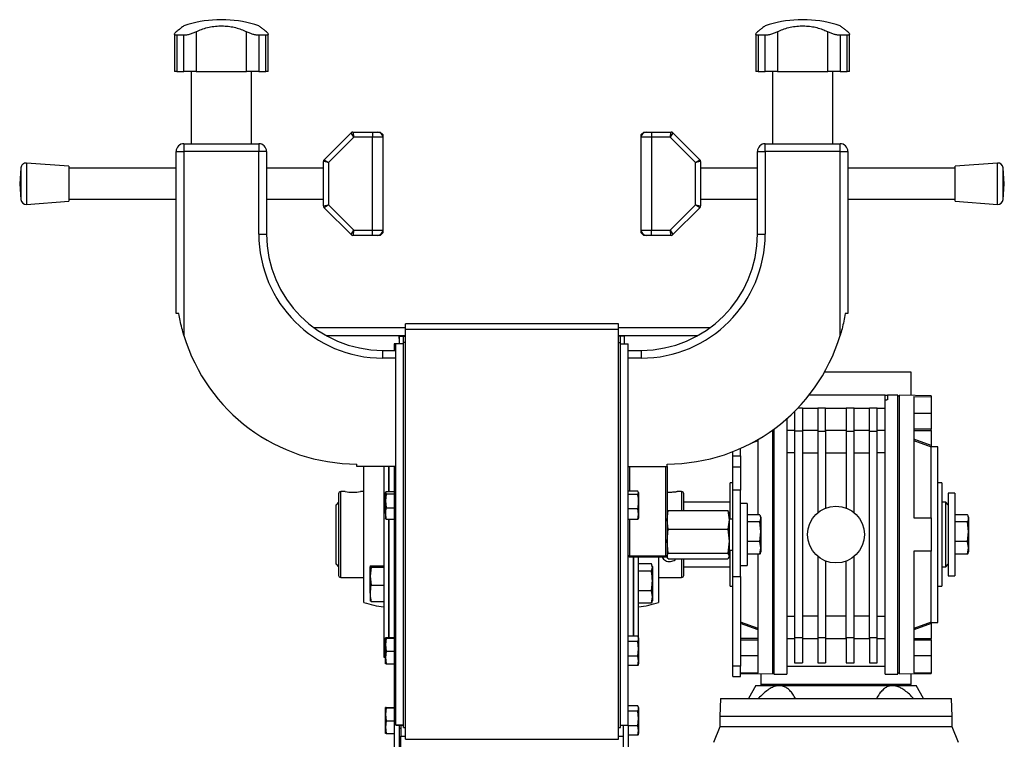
# Model space of a CAD drawing. Header units: millimetres. Extents: x 0 to 420, y 0 to 297.
# Tile 17 of 18: x 270 to 289, y 233 to 247. Entities that reach past the tile are written whole.
import ezdxf

# ---------------------------------------------------------------- set-up
doc = ezdxf.new("R2010")
doc.units = ezdxf.units.MM

msp = doc.modelspace()

# ---------------------------------------------------------------- linework, layer by layer
at = {"color": 7, "linetype": 'Continuous', "lineweight": 25}
for p, q in [((273.56579, 247.36829), (273.56579, 247.36658)), ((273.74107, 247.36829), (273.56579, 247.36829)), ((273.74107, 247.36658), (273.56579, 247.36658)), ((273.74107, 247.36658), (273.74107, 247.36829)), ((284.81579, 247.36829), (284.81579, 247.36658)), ((284.99107, 247.36829), (284.81579, 247.36829)), ((284.99107, 247.36658), (284.81579, 247.36658)), ((284.99107, 247.36658), (284.99107, 247.36829)), ((272.74718, 247.08979), (272.74718, 246.36829)), ((272.92691, 247.06685), (272.79448, 247.06685)), ((272.79448, 247.06685), (272.79448, 246.36829)), ((272.92691, 246.36829), (272.92691, 247.06685)), ((273.16721, 247.13442), (273.16721, 246.36829)), ((274.13965, 246.36829), (274.13965, 247.13442)), ((274.51238, 247.06685), (274.37994, 247.06685)), ((274.37994, 247.06685), (274.37994, 246.36829)), ((274.51238, 246.36829), (274.51238, 247.06685)), ((274.55968, 246.36829), (274.55968, 247.09019)), ((283.99718, 247.08979), (283.99718, 246.36829)), ((284.17691, 247.06685), (284.04448, 247.06685)), ((284.04448, 247.06685), (284.04448, 246.36829)), ((284.17691, 246.36829), (284.17691, 247.06685)), ((284.41721, 247.13442), (284.41721, 246.36829)), ((285.38965, 246.36829), (285.38965, 247.13442)), ((285.76238, 247.06685), (285.62994, 247.06685)), ((285.62994, 247.06685), (285.62994, 246.36829)), ((285.76238, 246.36829), (285.76238, 247.06685)), ((285.80968, 246.36829), (285.80968, 247.09019)), ((272.79448, 246.36829), (272.74718, 246.36829)), ((272.79448, 246.36829), (272.92691, 246.36829)), ((273.16721, 246.36829), (272.92691, 246.36829)), ((273.07135, 246.36829), (273.07135, 244.96829)), ((273.16721, 246.36829), (274.13965, 246.36829)), ((274.37994, 246.36829), (274.13965, 246.36829)), ((274.23551, 244.96829), (274.23551, 246.36829)), ((274.37994, 246.36829), (274.51238, 246.36829)), ((274.55968, 246.36829), (274.51238, 246.36829)), ((284.04448, 246.36829), (283.99718, 246.36829)), ((284.04448, 246.36829), (284.17691, 246.36829)), ((284.41721, 246.36829), (284.17691, 246.36829)), ((284.32135, 246.36829), (284.32135, 244.96829)), ((284.41721, 246.36829), (285.38965, 246.36829)), ((285.62994, 246.36829), (285.38965, 246.36829)), ((285.48551, 244.96829), (285.48551, 246.36829)), ((285.62994, 246.36829), (285.76238, 246.36829)), ((285.80968, 246.36829), (285.76238, 246.36829)), ((275.64307, 244.65794), (276.16378, 245.17865)), ((276.21985, 245.09329), (275.72843, 244.60187)), ((276.21985, 245.09329), (276.16378, 245.17865)), ((276.19914, 245.19329), (276.21985, 245.09329)), ((276.19914, 245.19329), (276.57843, 245.19329)), ((276.57843, 245.09329), (276.21985, 245.09329)), ((276.57843, 245.19329), (276.67843, 245.19329)), ((276.57843, 245.19329), (276.57843, 245.09329)), ((276.57843, 243.29329), (276.57843, 245.09329)), ((276.77843, 245.09329), (276.57843, 245.09329)), ((276.67843, 245.19329), (276.72843, 245.19329)), ((276.72843, 245.19329), (276.77843, 245.14329)), ((276.77843, 245.14329), (276.77843, 245.09329)), ((276.77843, 245.09329), (276.77843, 243.29329)), ((281.77843, 245.14329), (281.82843, 245.19329)), ((281.77843, 245.09329), (281.77843, 245.14329)), ((281.97843, 245.09329), (281.77843, 245.09329)), ((281.77843, 243.29329), (281.77843, 245.09329)), ((281.82843, 245.19329), (281.87843, 245.19329)), ((281.87843, 245.19329), (281.97843, 245.19329)), ((281.97843, 245.19329), (281.97843, 245.09329)), ((281.97843, 245.19329), (282.35772, 245.19329)), ((281.97843, 245.09329), (281.97843, 243.29329)), ((282.33701, 245.09329), (281.97843, 245.09329)), ((282.33701, 245.09329), (282.35772, 245.19329)), ((282.39307, 245.17865), (282.33701, 245.09329)), ((282.82843, 244.60187), (282.33701, 245.09329)), ((282.39307, 245.17865), (282.91378, 244.65794)), ((272.92843, 244.96829), (272.92843, 244.81829)), ((272.92843, 244.96829), (274.37843, 244.96829)), ((274.37843, 244.96829), (274.37843, 244.81829)), ((284.17843, 244.81829), (284.17843, 244.96829)), ((284.17843, 244.96829), (285.62843, 244.96829)), ((285.62843, 244.81829), (285.62843, 244.96829)), ((272.77843, 241.6788), (272.77843, 244.81829)), ((272.77843, 244.81829), (272.92843, 244.81829)), ((272.92843, 244.81829), (272.92843, 241.25464)), ((274.37843, 244.81829), (272.92843, 244.81829)), ((274.37843, 243.21829), (274.37843, 244.81829)), ((274.52843, 244.81829), (274.37843, 244.81829)), ((274.52843, 244.81829), (274.52843, 243.21829)), ((284.02843, 244.81829), (284.17843, 244.81829)), ((284.02843, 243.21829), (284.02843, 244.81829)), ((284.17843, 244.81829), (284.17843, 243.21829)), ((285.62843, 244.81829), (284.17843, 244.81829)), ((285.62843, 241.25464), (285.62843, 244.81829)), ((285.62843, 244.81829), (285.77843, 244.81829)), ((285.77843, 244.81829), (285.77843, 241.6788)), ((269.77396, 244.50119), (269.75047, 244.19329)), ((269.77396, 244.50119), (269.77396, 243.89708)), ((270.70047, 244.53079), (269.88128, 244.59329)), ((269.88128, 244.59329), (269.88128, 243.80848)), ((270.70047, 244.53079), (270.70047, 243.8686)), ((272.77843, 244.49329), (270.70047, 244.49329)), ((275.62843, 244.49329), (274.52843, 244.49329)), ((275.62843, 243.764), (275.62843, 244.62258)), ((275.72843, 244.60187), (275.62843, 244.62258)), ((275.64307, 244.65794), (275.72843, 244.60187)), ((275.72843, 244.60187), (275.72843, 243.78471)), ((282.82843, 244.60187), (282.91378, 244.65794)), ((282.92843, 244.62258), (282.82843, 244.60187)), ((282.82843, 243.78471), (282.82843, 244.60187)), ((282.92843, 244.62258), (282.92843, 243.764)), ((284.02843, 244.49329), (282.92843, 244.49329)), ((287.85638, 244.49329), (285.77843, 244.49329)), ((288.67558, 244.59329), (287.85638, 244.53079)), ((287.85638, 243.85579), (287.85638, 244.53079)), ((288.67558, 243.79329), (288.67558, 244.59329)), ((288.80638, 244.19329), (288.78289, 244.50119)), ((288.78289, 243.8854), (288.78289, 244.50119)), ((269.75047, 244.19329), (269.77396, 243.8854)), ((288.78289, 243.8854), (288.80638, 244.19329)), ((269.77396, 243.89708), (269.77396, 243.8854)), ((269.88128, 243.79329), (270.70047, 243.85579)), ((269.88128, 243.80848), (269.88128, 243.79329)), ((270.70047, 243.89329), (272.77843, 243.89329)), ((270.70047, 243.8686), (270.70047, 243.85579)), ((274.52843, 243.89329), (275.62843, 243.89329)), ((275.62843, 243.764), (275.72843, 243.78471)), ((275.72843, 243.78471), (275.64307, 243.72865)), ((276.16378, 243.20794), (275.64307, 243.72865)), ((275.72843, 243.78471), (276.21985, 243.29329)), ((282.33701, 243.29329), (282.82843, 243.78471)), ((282.91378, 243.72865), (282.39307, 243.20794)), ((282.82843, 243.78471), (282.92843, 243.764)), ((282.91378, 243.72865), (282.82843, 243.78471)), ((282.92843, 243.89329), (284.02843, 243.89329)), ((285.77843, 243.89329), (287.85638, 243.89329)), ((287.85638, 243.85579), (288.67558, 243.79329)), ((274.37843, 243.21829), (274.52843, 243.21829)), ((276.16378, 243.20794), (276.21985, 243.29329)), ((276.21985, 243.29329), (276.19914, 243.19329)), ((276.57843, 243.19329), (276.19914, 243.19329)), ((276.21985, 243.29329), (276.57843, 243.29329)), ((276.57843, 243.29329), (276.77843, 243.29329)), ((276.57843, 243.19329), (276.57843, 243.29329)), ((276.67843, 243.19329), (276.57843, 243.19329)), ((276.72843, 243.19329), (276.67843, 243.19329)), ((276.77843, 243.24329), (276.72843, 243.19329)), ((276.77843, 243.29329), (276.77843, 243.24329)), ((281.77843, 243.24329), (281.77843, 243.29329)), ((281.77843, 243.29329), (281.97843, 243.29329)), ((281.82843, 243.19329), (281.77843, 243.24329)), ((281.87843, 243.19329), (281.82843, 243.19329)), ((281.97843, 243.19329), (281.87843, 243.19329)), ((281.97843, 243.19329), (281.97843, 243.29329)), ((281.97843, 243.29329), (282.33701, 243.29329)), ((282.35772, 243.19329), (281.97843, 243.19329)), ((282.35772, 243.19329), (282.33701, 243.29329)), ((282.33701, 243.29329), (282.39307, 243.20794)), ((284.02843, 243.21829), (284.17843, 243.21829)), ((272.82843, 241.6788), (272.77843, 241.6788)), ((285.77843, 241.6788), (285.72843, 241.6788)), ((277.21593, 241.37461), (277.21593, 241.48329)), ((281.34093, 241.48329), (277.21593, 241.48329)), ((281.34093, 241.37461), (281.34093, 241.48329)), ((277.21593, 241.40363), (275.4482, 241.40363)), ((277.21593, 241.25123), (275.68611, 241.25123)), ((277.21593, 241.3744), (277.21593, 241.37461)), ((281.34093, 241.37461), (277.21593, 241.37461)), ((277.21593, 233.44066), (277.21593, 241.3744)), ((283.10865, 241.40363), (281.34093, 241.40363)), ((281.34093, 241.3744), (281.34093, 241.37461)), ((281.34093, 233.44066), (281.34093, 241.3744)), ((282.87075, 241.25123), (281.34093, 241.25123)), ((276.99767, 241.09329), (276.99767, 240.96829)), ((277.02843, 241.09329), (276.99767, 241.09329)), ((277.17843, 241.09329), (277.02843, 241.09329)), ((277.02843, 233.71568), (277.02843, 241.09329)), ((277.09767, 241.19955), (277.09767, 241.24329)), ((277.09767, 241.24329), (277.10343, 241.24329)), ((277.10343, 241.19955), (277.09767, 241.19955)), ((277.09767, 241.19955), (277.09767, 241.09329)), ((277.10343, 241.24329), (277.21593, 241.24329)), ((277.10343, 241.09329), (277.10343, 241.24329)), ((277.17843, 241.24309), (277.21593, 241.24309)), ((277.17843, 241.12215), (277.17843, 241.24309)), ((277.17843, 233.66579), (277.17843, 241.12215)), ((277.21593, 241.12215), (277.17843, 241.12215)), ((281.45343, 241.24329), (281.34093, 241.24329)), ((281.37843, 241.24309), (281.34093, 241.24309)), ((281.34093, 241.12215), (281.37843, 241.12215)), ((281.37843, 241.12215), (281.37843, 241.24309)), ((281.37843, 233.66579), (281.37843, 241.12215)), ((281.37843, 241.09329), (281.52843, 241.09329)), ((281.45343, 241.09329), (281.45343, 241.24329)), ((281.52843, 233.71568), (281.52843, 241.09329)), ((276.77843, 240.81829), (276.77843, 240.96829)), ((276.77843, 240.96829), (277.02843, 240.96829)), ((281.52843, 240.96829), (281.77843, 240.96829)), ((281.77843, 240.96829), (281.77843, 240.81829)), ((277.02843, 240.81829), (276.77843, 240.81829)), ((281.77843, 240.81829), (281.52843, 240.81829)), ((285.32946, 240.55329), (286.99843, 240.55329)), ((286.99843, 240.55329), (286.99843, 240.09769)), ((286.49843, 240.10329), (285.02848, 240.10329)), ((286.49843, 240.00413), (286.49843, 240.10329)), ((286.49843, 240.10329), (286.54843, 240.10329)), ((286.49843, 239.31248), (286.49843, 240.00413)), ((286.74843, 240.10329), (286.54843, 240.10329)), ((286.54843, 240.10329), (286.54843, 240.01756)), ((286.74843, 234.70329), (286.74843, 240.10329)), ((286.77843, 240.07829), (286.74843, 240.07829)), ((287.39343, 240.09079), (286.77843, 240.10153)), ((286.77843, 234.70506), (286.77843, 240.10153)), ((287.05343, 240.07705), (287.39343, 240.07107)), ((287.05343, 240.07705), (287.05343, 237.72829)), ((287.39343, 240.09079), (287.39343, 240.07107)), ((287.39343, 240.07107), (287.39343, 239.75329)), ((284.74843, 239.78855), (284.74843, 239.40329)), ((284.81191, 239.85344), (284.89843, 239.85344)), ((284.89843, 239.85344), (284.89843, 239.40329)), ((284.89843, 239.84806), (285.19843, 239.84806)), ((285.19843, 239.85344), (285.34843, 239.85344)), ((285.19843, 239.85344), (285.19843, 239.40329)), ((285.34843, 239.40329), (285.34843, 239.85344)), ((285.34843, 239.84806), (285.74843, 239.84806)), ((285.74843, 239.85344), (285.89843, 239.85344)), ((285.74843, 239.85344), (285.74843, 239.40329)), ((285.89843, 239.40329), (285.89843, 239.85344)), ((285.89843, 239.84806), (286.19843, 239.84806)), ((286.19843, 239.85344), (286.34843, 239.85344)), ((286.19843, 239.40329), (286.19843, 239.85344)), ((286.34843, 239.40329), (286.34843, 239.85344)), ((286.34843, 239.84806), (286.49843, 239.84806)), ((287.05343, 239.75329), (287.39343, 239.75329)), ((287.39343, 239.75329), (287.39343, 239.44184)), ((284.59843, 239.64768), (284.59843, 239.31248)), ((284.31843, 239.42428), (284.31843, 234.70506)), ((284.34843, 239.44604), (284.34843, 234.70329)), ((284.74843, 239.41499), (284.59843, 239.41499)), ((284.89843, 239.40329), (284.74843, 239.40329)), ((284.74843, 239.40329), (284.74843, 235.40329)), ((285.19843, 239.41499), (284.89843, 239.41499)), ((284.89843, 239.40329), (284.89843, 235.40329)), ((285.19843, 239.40329), (285.19843, 237.82756)), ((285.19843, 239.40329), (285.34843, 239.40329)), ((285.74843, 239.41499), (285.34843, 239.41499)), ((285.34843, 239.40329), (285.34843, 237.91564)), ((285.74843, 239.40329), (285.89843, 239.40329)), ((285.74843, 239.40329), (285.74843, 237.91564)), ((286.19843, 239.41499), (285.89843, 239.41499)), ((285.89843, 237.82756), (285.89843, 239.40329)), ((286.19843, 239.40329), (286.34843, 239.40329)), ((286.19843, 235.40329), (286.19843, 239.40329)), ((286.49843, 239.41499), (286.34843, 239.41499)), ((286.34843, 235.40329), (286.34843, 239.40329)), ((287.39343, 239.44184), (287.05343, 239.44184)), ((287.05343, 239.41788), (287.39343, 239.41788)), ((287.39343, 239.41788), (287.39343, 239.44184)), ((287.39343, 239.41788), (287.39343, 239.127)), ((283.90748, 239.17481), (284.04343, 239.22437)), ((284.04343, 237.78326), (284.04343, 239.25094)), ((284.59843, 239.31248), (284.59843, 235.4941)), ((286.49843, 235.4941), (286.49843, 239.31248)), ((287.39343, 239.127), (287.05343, 239.25094)), ((287.05343, 239.22437), (287.39343, 239.10043)), ((283.55343, 238.92598), (283.55343, 239.00879)), ((283.70343, 238.92598), (283.70343, 239.07152)), ((284.74843, 238.9828), (284.59843, 238.9828)), ((284.89843, 238.9828), (285.19843, 238.9828)), ((285.34843, 238.9828), (285.74843, 238.9828)), ((285.89843, 238.9828), (286.19843, 238.9828)), ((286.49843, 238.9828), (286.34843, 238.9828)), ((287.51843, 239.10329), (287.39343, 239.10329)), ((287.39343, 239.10043), (287.39343, 239.10043)), ((287.51843, 235.70329), (287.51843, 239.10329)), ((283.55343, 238.92598), (283.70343, 238.92598)), ((283.55343, 238.71039), (283.55343, 238.92598)), ((283.70343, 238.92598), (283.70343, 238.71039)), ((276.27843, 238.71829), (276.27843, 238.76829)), ((277.02843, 238.71829), (276.27843, 238.71829)), ((276.41305, 236.08984), (276.41305, 238.71674)), ((276.79767, 238.71829), (276.79767, 235.34769)), ((276.89767, 238.71829), (276.89767, 238.2379)), ((276.89767, 238.2379), (276.89767, 238.71829)), ((276.99767, 238.71829), (276.99767, 231.15329)), ((281.52843, 238.71829), (282.27843, 238.71829)), ((281.55343, 238.71829), (281.55343, 238.24503)), ((282.25343, 236.99329), (282.25343, 238.71829)), ((282.27843, 238.71829), (282.27843, 238.76829)), ((282.27843, 238.71829), (282.27843, 236.99329)), ((283.70343, 238.71039), (283.55343, 238.71039)), ((283.55343, 238.26506), (283.55343, 238.71039)), ((283.70343, 238.71039), (283.70343, 238.26506)), ((283.55343, 238.40329), (283.49843, 238.40329)), ((283.49843, 237.70329), (283.49843, 238.40329)), ((287.59843, 238.40329), (287.51843, 238.40329)), ((287.59843, 238.40329), (287.59843, 236.40329)), ((276.04781, 238.23487), (275.96433, 238.23487)), ((275.96433, 236.57171), (275.96433, 238.23487)), ((276.41305, 238.23487), (276.34762, 238.23487)), ((276.84251, 238.2379), (276.82843, 238.21517)), ((276.82843, 238.21517), (276.84251, 238.19245)), ((276.82843, 238.05764), (276.82843, 238.21517)), ((276.84251, 238.2379), (276.99767, 238.2379)), ((281.71435, 238.24503), (281.52843, 238.24503)), ((281.72843, 238.21142), (281.71435, 238.24503)), ((281.71435, 238.17782), (281.72843, 238.21142)), ((281.72843, 238.21829), (281.72548, 238.2264)), ((281.72843, 238.21829), (281.72843, 238.21142)), ((281.72843, 238.21142), (281.72843, 238.03945)), ((282.56176, 238.23487), (282.47621, 238.23487)), ((282.56176, 238.23487), (282.56176, 238.13415)), ((283.70343, 238.26506), (283.55343, 238.26506)), ((283.55343, 236.59215), (283.55343, 238.26506)), ((283.70343, 236.59215), (283.70343, 238.26506)), ((287.84767, 238.20329), (287.72267, 238.20329)), ((287.72267, 238.20329), (287.72267, 236.60329)), ((287.84767, 238.20329), (287.84767, 236.60329)), ((275.92267, 238.02829), (275.87267, 237.97829)), ((275.92267, 238.19321), (275.92267, 236.61338)), ((276.84251, 238.19245), (276.82843, 238.05764)), ((276.82843, 238.05764), (276.84251, 237.92284)), ((276.82843, 237.81076), (276.82843, 238.05764)), ((276.84251, 238.19245), (276.99767, 238.19245)), ((281.71435, 238.17782), (281.52843, 238.17782)), ((281.72843, 238.03945), (281.72843, 237.79632)), ((282.56176, 238.13415), (282.56176, 237.87094)), ((282.60343, 238.09753), (282.60343, 238.19321)), ((282.60343, 237.87094), (282.60343, 238.09753)), ((283.49843, 238.02829), (282.60343, 238.02829)), ((287.67267, 238.02829), (287.59843, 238.02829)), ((287.72267, 237.97829), (287.67267, 238.02829)), ((287.67267, 236.77829), (287.67267, 238.02829)), ((275.87267, 236.84416), (275.87267, 237.97829)), ((276.84251, 237.92284), (276.99767, 237.92284)), ((281.71435, 237.90108), (281.52843, 237.90108)), ((281.72843, 237.79632), (281.71435, 237.90108)), ((282.27843, 237.68961), (282.30236, 237.87094)), ((282.28209, 237.83836), (282.27843, 237.82829)), ((282.30236, 237.87094), (283.4545, 237.87094)), ((283.4545, 237.87094), (283.47843, 237.68961)), ((283.47843, 237.82829), (283.47476, 237.83836)), ((283.47843, 237.82829), (283.47843, 237.68961)), ((283.82843, 238.00329), (283.70343, 238.00329)), ((283.82843, 238.00329), (283.82843, 236.80329)), ((276.82843, 237.81076), (276.82843, 237.71838)), ((276.84251, 237.69868), (276.82843, 237.72141)), ((276.84251, 237.69868), (276.99767, 237.69868)), ((276.89767, 237.70154), (276.89767, 235.40749)), ((276.89767, 235.40749), (276.89767, 237.70154)), ((281.71435, 237.69156), (281.52843, 237.69156)), ((281.55343, 237.69156), (281.55343, 236.99329)), ((281.71435, 237.69156), (281.72843, 237.79632)), ((281.7226, 237.71124), (281.71435, 237.69156)), ((281.72548, 237.71019), (281.72843, 237.71829)), ((281.72843, 237.79632), (281.72843, 237.71829)), ((282.30236, 237.50827), (282.27843, 237.68961)), ((283.47843, 237.68961), (283.4545, 237.50827)), ((283.55343, 237.70329), (283.47843, 237.70329)), ((283.47843, 237.68961), (283.47843, 237.27445)), ((284.07633, 237.78326), (283.82843, 237.78326)), ((284.07633, 237.64649), (283.82843, 237.64649)), ((284.0951, 237.45651), (284.07633, 237.64649)), ((284.0951, 237.73663), (284.08663, 237.7599)), ((284.0951, 237.73663), (284.0951, 237.71487)), ((284.0951, 237.71487), (284.0951, 237.45651)), ((287.05343, 237.72829), (287.39343, 237.72829)), ((287.39343, 237.72829), (287.39343, 237.07829)), ((288.09557, 237.78326), (287.84767, 237.78326)), ((288.09557, 237.64649), (287.84767, 237.64649)), ((288.11433, 237.45651), (288.09557, 237.64649)), ((288.11433, 237.73663), (288.10587, 237.7599)), ((288.11433, 237.73663), (288.11433, 237.71487)), ((288.11433, 237.71487), (288.11433, 237.45651)), ((282.27843, 237.27445), (282.30236, 237.50827)), ((282.30236, 237.50827), (283.4545, 237.50827)), ((283.4545, 237.50827), (283.47843, 237.27445)), ((284.07633, 237.26653), (284.0951, 237.45651)), ((284.0951, 237.45651), (284.0951, 237.14493)), ((288.09557, 237.26653), (288.11433, 237.45651)), ((288.11433, 237.45651), (288.11433, 237.14493)), ((282.30236, 237.04062), (282.27843, 237.27445)), ((283.47843, 237.27445), (283.4545, 237.04062)), ((283.47843, 237.27445), (283.47843, 236.98813)), ((284.07633, 237.26653), (283.82843, 237.26653)), ((284.0951, 237.14493), (284.07633, 237.26653)), ((287.39343, 237.30474), (287.39343, 237.30466)), ((288.09557, 237.26653), (287.84767, 237.26653)), ((288.11433, 237.14493), (288.09557, 237.26653)), ((283.47843, 237.10329), (283.55343, 237.10329)), ((283.49843, 236.40329), (283.49843, 237.10329)), ((284.07633, 237.02333), (284.0951, 237.14493)), ((284.08663, 237.04669), (284.0951, 237.06996)), ((284.0951, 237.14493), (284.0951, 237.06996)), ((287.39343, 237.07829), (287.05343, 237.07829)), ((287.05343, 237.07829), (287.05343, 234.72954)), ((287.39343, 235.70616), (287.39343, 237.07829)), ((288.09557, 237.02333), (288.11433, 237.14493)), ((288.10587, 237.04669), (288.11433, 237.06996)), ((288.11433, 237.14493), (288.11433, 237.06996)), ((281.55343, 236.99329), (281.52843, 236.99329)), ((281.52843, 236.99329), (281.55343, 236.96829)), ((281.55343, 236.99329), (282.25343, 236.99329)), ((281.55343, 236.99329), (281.55343, 236.96829)), ((282.25343, 236.96829), (281.55343, 236.96829)), ((281.62843, 235.43826), (281.62843, 236.96829)), ((281.62843, 236.96829), (281.62843, 235.43826)), ((281.72843, 235.42318), (281.72843, 236.96829)), ((282.11304, 236.96829), (282.11304, 236.08984)), ((282.25343, 236.99329), (282.25343, 236.96829)), ((282.25343, 236.99329), (282.27843, 236.99329)), ((282.25343, 236.96829), (282.27843, 236.99329)), ((282.28082, 236.98938), (282.27238, 236.99114)), ((282.27843, 236.99329), (282.27843, 236.98813)), ((282.27843, 236.98813), (282.27843, 236.97829)), ((282.27843, 236.97829), (282.28209, 236.96822)), ((282.30236, 237.04062), (283.4545, 237.04062)), ((282.30236, 236.93564), (283.4545, 236.93564)), ((282.56176, 236.93564), (282.56176, 236.57171)), ((282.60343, 236.61338), (282.60343, 236.93564)), ((283.47476, 236.96822), (283.47843, 236.97829)), ((283.47843, 236.98813), (283.47843, 236.97829)), ((284.07633, 237.02333), (283.82843, 237.02333)), ((284.04343, 234.72954), (284.04343, 237.02333)), ((285.19843, 236.97903), (285.19843, 235.40329)), ((285.34843, 236.89094), (285.34843, 235.40329)), ((285.74843, 235.40329), (285.74843, 236.89094)), ((285.89843, 235.40329), (285.89843, 236.97903)), ((288.09557, 237.02333), (287.84767, 237.02333)), ((275.87267, 236.82829), (275.87267, 236.84416)), ((275.87267, 236.82829), (275.92267, 236.77829)), ((276.54977, 236.7999), (276.531, 236.78572)), ((276.531, 236.78572), (276.54977, 236.77154)), ((276.531, 236.59824), (276.531, 236.78572)), ((276.54977, 236.77154), (276.531, 236.59824)), ((276.54977, 236.7999), (276.79767, 236.7999)), ((276.54977, 236.77154), (276.79767, 236.77154)), ((281.97633, 236.83332), (281.72843, 236.83332)), ((281.97633, 236.69619), (281.72843, 236.69619)), ((281.9951, 236.76475), (281.97633, 236.83332)), ((281.97633, 236.69619), (281.9951, 236.76475)), ((281.9951, 236.78663), (281.98611, 236.81132)), ((281.9951, 236.78663), (281.9951, 236.76475)), ((281.9951, 236.76475), (281.9951, 236.50618)), ((282.60343, 236.77829), (283.49843, 236.77829)), ((283.70343, 236.80329), (283.82843, 236.80329)), ((287.59843, 236.77829), (287.67267, 236.77829)), ((287.67267, 236.77829), (287.72267, 236.82829)), ((275.96433, 236.57171), (276.41305, 236.57171)), ((276.531, 236.59824), (276.54977, 236.42494)), ((276.531, 236.26581), (276.531, 236.59824)), ((281.9951, 236.50618), (281.9951, 236.19472)), ((282.11304, 236.57171), (282.56176, 236.57171)), ((283.55343, 236.59215), (283.70343, 236.59215)), ((283.55343, 234.85397), (283.55343, 236.59215)), ((283.70343, 236.59215), (283.70343, 234.85397)), ((287.72267, 236.60329), (287.84767, 236.60329)), ((276.54977, 236.42494), (276.79767, 236.42494)), ((281.97633, 236.31617), (281.72843, 236.31617)), ((281.9951, 236.19472), (281.97633, 236.31617)), ((283.49843, 236.40329), (283.55343, 236.40329)), ((287.51843, 236.40329), (287.59843, 236.40329)), ((276.531, 236.26581), (276.531, 236.1205)), ((276.54977, 236.10669), (276.531, 236.12086)), ((276.54977, 236.10669), (276.79767, 236.10669)), ((281.97633, 236.07327), (281.9951, 236.19472)), ((281.98611, 236.09526), (281.9951, 236.11996)), ((281.9951, 236.19472), (281.9951, 236.11996)), ((281.97633, 236.07327), (281.72843, 236.07327)), ((281.98269, 236.09651), (281.97633, 236.07327)), ((284.59843, 235.82378), (284.74843, 235.82378)), ((285.19843, 235.82378), (284.89843, 235.82378)), ((285.74843, 235.82378), (285.34843, 235.82378)), ((286.19843, 235.82378), (285.89843, 235.82378)), ((286.34843, 235.82378), (286.49843, 235.82378)), ((283.70343, 235.70615), (283.70343, 235.70616)), ((284.04343, 235.58222), (283.70343, 235.70616)), ((284.04343, 235.55564), (283.70343, 235.67959)), ((287.39343, 235.70616), (287.05343, 235.58222)), ((287.39343, 235.67959), (287.05343, 235.55564)), ((287.39343, 235.70616), (287.39343, 235.70615)), ((287.39343, 235.70329), (287.51843, 235.70329)), ((287.39343, 235.67959), (287.39343, 235.3887)), ((276.79767, 235.34769), (276.79767, 235.02829)), ((276.82847, 235.4034), (276.82843, 235.40329)), ((276.82843, 235.27178), (276.82843, 235.40318)), ((276.84251, 235.39887), (276.82843, 235.27178)), ((276.84154, 235.39904), (276.84251, 235.40749)), ((276.84251, 235.40749), (276.99767, 235.40749)), ((276.84251, 235.39887), (276.99767, 235.39887)), ((281.71435, 235.43826), (281.52843, 235.43826)), ((281.72843, 235.40329), (281.72208, 235.42074)), ((281.72843, 235.40329), (281.72843, 235.38698)), ((281.72843, 235.38698), (281.72843, 235.19321)), ((284.04343, 235.3887), (283.70343, 235.3887)), ((283.70343, 235.36474), (284.04343, 235.36474)), ((284.59843, 235.4941), (284.59843, 234.70329)), ((284.59843, 235.39159), (284.74843, 235.39159)), ((284.89843, 235.40329), (284.74843, 235.40329)), ((284.74843, 235.40329), (284.74843, 234.91705)), ((284.89843, 235.40329), (284.89843, 234.91705)), ((284.89843, 235.39159), (285.19843, 235.39159)), ((285.34843, 235.40329), (285.19843, 235.40329)), ((285.19843, 235.40329), (285.19843, 234.91705)), ((285.34843, 235.40329), (285.34843, 234.91705)), ((285.34843, 235.39159), (285.74843, 235.39159)), ((285.89843, 235.40329), (285.74843, 235.40329)), ((285.74843, 235.40329), (285.74843, 234.91705)), ((285.89843, 234.91705), (285.89843, 235.40329)), ((285.89843, 235.39159), (286.19843, 235.39159)), ((286.34843, 235.40329), (286.19843, 235.40329)), ((286.19843, 235.40329), (286.19843, 234.91705)), ((286.34843, 234.91705), (286.34843, 235.40329)), ((286.34843, 235.39159), (286.49843, 235.39159)), ((286.49843, 234.70329), (286.49843, 235.4941)), ((287.05343, 235.3887), (287.39343, 235.3887)), ((287.05343, 235.36474), (287.39343, 235.36474)), ((287.39343, 235.36474), (287.39343, 235.3887)), ((287.39343, 235.36474), (287.39343, 235.05329)), ((276.82843, 235.27178), (276.84251, 235.14468)), ((276.82843, 235.02189), (276.82843, 235.27178)), ((281.71435, 235.33569), (281.52843, 235.33569)), ((281.72843, 235.19321), (281.71435, 235.33569)), ((281.71435, 235.05072), (281.72843, 235.19321)), ((281.72843, 235.19321), (281.72843, 234.95952)), ((276.79767, 235.02829), (276.82843, 235.02829)), ((276.84251, 235.14468), (276.82843, 235.02189)), ((276.82843, 235.02189), (276.84251, 234.8991)), ((276.82843, 234.9034), (276.82843, 235.02189)), ((276.84251, 235.14468), (276.99767, 235.14468)), ((281.71435, 235.05072), (281.52843, 235.05072)), ((281.72843, 234.95952), (281.71435, 235.05072)), ((281.71435, 234.86832), (281.72843, 234.95952)), ((281.72843, 234.95952), (281.72843, 234.90329)), ((284.04343, 235.05329), (283.70343, 235.05329)), ((287.39343, 235.05329), (287.05343, 235.05329)), ((287.39343, 235.05329), (287.39343, 234.73552)), ((276.82843, 234.90329), (276.82847, 234.90318)), ((276.84251, 234.8991), (276.99767, 234.8991)), ((281.71435, 234.86832), (281.52843, 234.86832)), ((281.72208, 234.88584), (281.72843, 234.90329)), ((283.70343, 234.85397), (283.55343, 234.85397)), ((283.55343, 234.65329), (283.55343, 234.85397)), ((283.70343, 234.65329), (283.70343, 234.85397)), ((284.59843, 234.85329), (286.49843, 234.85329)), ((284.74843, 234.91705), (284.89843, 234.91705)), ((285.19843, 234.91705), (285.34843, 234.91705)), ((285.74843, 234.91705), (285.89843, 234.91705)), ((286.19843, 234.91705), (286.34843, 234.91705)), ((283.55343, 234.65329), (283.70343, 234.65329)), ((283.70343, 234.73552), (284.04343, 234.72954)), ((283.70343, 234.71579), (284.31843, 234.70506)), ((284.09843, 234.50329), (284.09843, 234.7089)), ((284.31843, 234.72829), (284.34843, 234.72829)), ((284.34843, 234.70329), (284.59843, 234.70329)), ((286.49843, 234.70329), (286.74843, 234.70329)), ((286.74843, 234.72829), (286.77843, 234.72829)), ((286.77843, 234.70506), (287.39343, 234.71579)), ((286.99843, 234.7089), (286.99843, 234.50329)), ((287.05343, 234.72954), (287.39343, 234.73552)), ((287.39343, 234.73552), (287.39343, 234.71579)), ((283.99843, 234.47829), (283.85409, 234.22829)), ((283.99843, 234.47829), (284.45241, 234.47829)), ((286.99843, 234.50329), (284.09843, 234.50329)), ((284.09843, 234.47829), (284.09843, 234.50329)), ((284.45241, 234.47829), (286.64444, 234.47829)), ((286.64444, 234.47829), (287.09843, 234.47829)), ((286.99843, 234.47829), (286.99843, 234.50329)), ((287.24277, 234.22829), (287.09843, 234.47829)), ((283.31093, 234.22829), (283.29843, 233.87829)), ((283.31093, 234.22829), (287.78593, 234.22829)), ((287.79843, 233.87829), (287.78593, 234.22829)), ((276.82843, 233.9347), (276.84251, 234.05749)), ((276.82847, 234.0534), (276.82843, 234.05329)), ((276.82843, 233.92178), (276.82843, 234.05318)), ((276.84251, 234.04887), (276.82843, 233.92178)), ((276.84251, 234.05749), (276.99767, 234.05749)), ((276.84251, 234.04887), (276.99767, 234.04887)), ((281.71435, 234.08826), (281.52843, 234.08826)), ((281.72843, 234.05329), (281.72208, 234.07074)), ((281.72843, 234.05329), (281.72843, 234.03698)), ((281.72843, 234.03698), (281.72843, 233.84321)), ((276.82843, 233.92178), (276.84251, 233.79468)), ((276.82843, 233.67189), (276.82843, 233.92178)), ((281.71435, 233.98569), (281.52843, 233.98569)), ((281.72843, 233.84321), (281.71435, 233.98569)), ((281.71435, 233.70072), (281.72843, 233.84321)), ((281.72843, 233.84321), (281.72843, 233.60952)), ((283.29843, 233.87829), (283.29843, 233.67829)), ((287.79843, 233.87829), (283.29843, 233.87829)), ((287.79843, 233.67829), (287.79843, 233.87829)), ((276.84251, 233.79468), (276.82843, 233.67189)), ((276.82843, 233.67189), (276.84251, 233.5491)), ((276.82843, 233.5534), (276.82843, 233.67189)), ((276.84251, 233.79468), (276.99767, 233.79468)), ((277.17843, 233.71568), (277.02843, 233.71568)), ((277.02843, 233.71035), (277.02843, 233.71568)), ((277.02843, 233.71035), (277.17843, 233.71035)), ((277.09767, 233.71035), (277.09767, 231.15329)), ((277.09767, 233.65329), (277.12843, 233.65329)), ((277.12843, 233.71035), (277.12843, 233.50329)), ((277.17843, 233.66579), (277.21593, 233.66579)), ((281.34093, 233.66579), (281.37843, 233.66579)), ((281.37843, 233.71568), (281.52843, 233.71568)), ((281.37843, 233.71035), (281.52843, 233.71035)), ((281.42843, 233.71035), (281.42843, 231.15329)), ((281.42843, 233.71035), (281.42843, 233.50329)), ((281.52843, 233.71035), (281.52843, 233.71568)), ((281.52843, 233.71035), (281.52843, 231.15329)), ((281.71435, 233.70072), (281.52843, 233.70072)), ((281.72843, 233.60952), (281.71435, 233.70072)), ((283.29843, 233.67829), (283.17722, 233.37829)), ((287.79843, 233.67829), (283.29843, 233.67829)), ((287.91964, 233.37829), (287.79843, 233.67829)), ((276.82843, 233.55329), (276.82847, 233.55318)), ((276.84251, 233.5491), (276.99767, 233.5491)), ((277.12843, 233.00329), (277.12843, 233.50329)), ((277.12843, 233.50329), (277.21593, 233.50329)), ((281.34093, 233.50329), (281.42843, 233.50329)), ((281.71435, 233.51832), (281.52843, 233.51832)), ((281.71435, 233.51832), (281.72843, 233.60952)), ((281.72208, 233.53584), (281.72843, 233.55329)), ((281.72843, 233.60952), (281.72843, 233.55329))]:
    msp.add_line(p, q, dxfattribs=at)
at = {"color": 7, "linetype": 'Continuous', "lineweight": 25, "flags": 128}
msp.add_lwpolyline([(287.39343, 237.72829), (287.39343, 237.84996), (287.39343, 238.01768), (287.39343, 238.17877), (287.39343, 238.3315), (287.39343, 238.47421), (287.39343, 238.60537), (287.39343, 238.72357), (287.39343, 238.82752), (287.39343, 238.91612), (287.39343, 238.98839), (287.39343, 239.04356), (287.39343, 239.08104), (287.39343, 239.10043)], dxfattribs=at)
at = {"color": 7, "linetype": 'Continuous', "lineweight": 25}
msp.add_circle((285.54843, 237.40329), 0.55, dxfattribs=at)
for centre, radius, start, end in [((273.65343, 245.11829), 2.25, 92.232359, 108.829134), ((273.65343, 245.11829), 2.25, 71.172918, 87.767641), ((284.90343, 245.11829), 2.25, 92.232359, 108.829134), ((284.90343, 245.11829), 2.25, 71.172918, 87.767641), ((276.19914, 245.14329), 0.05, 90, 135), ((276.67843, 245.09329), 0.1, 360, 90), ((281.87843, 245.09329), 0.1, 90, 180), ((282.35772, 245.14329), 0.05, 45, 90), ((272.92843, 244.81829), 0.15, 90, 180), ((274.37843, 244.81829), 0.15, 0, 90), ((284.17843, 244.81829), 0.15, 90, 180), ((285.62843, 244.81829), 0.15, 0, 90), ((269.87367, 244.49358), 0.1, 85.637086, 175.637086), ((275.67843, 244.62258), 0.05, 135, 180), ((282.87843, 244.62258), 0.05, 0, 45), ((288.68318, 244.49358), 0.1, 4.362914, 94.362914), ((269.87367, 243.893), 0.1, 184.362914, 274.362914), ((275.67843, 243.764), 0.05, 180, 225), ((282.87843, 243.764), 0.05, 315, 0), ((288.68318, 243.893), 0.1, 265.637086, 355.637086), ((276.77843, 243.21829), 2.4, 180, 270), ((276.77843, 243.21829), 2.25, 180, 270), ((276.19914, 243.24329), 0.05, 225, 270), ((276.67843, 243.29329), 0.1, 270, 0), ((281.87843, 243.29329), 0.1, 180, 270), ((281.77843, 243.21829), 2.4, 270, 0), ((281.77843, 243.21829), 2.25, 270, 0), ((282.35772, 243.24329), 0.05, 270, 315), ((276.27843, 242.26829), 3.5, 196.834981, 270), ((282.27843, 242.26829), 3.5, 270, 343.165019), ((275.96433, 238.19321), 0.04167, 90, 180), ((276.19767, 239.09507), 0.87318, 260.117617, 279.891597), ((282.56176, 238.19321), 0.04167, 0, 90), ((275.96433, 236.61338), 0.04167, 180, 270), ((282.56176, 236.61338), 0.04167, 270, 0), ((276.89767, 237.40329), 1.4, 249.747753, 265.903956), ((281.62843, 237.40329), 1.4, 274.096044, 290.252247)]:
    msp.add_arc(centre, radius, start, end, dxfattribs=at)
for points, knots in [([(272.92745, 247.24755), (272.92668, 247.24697), (272.92499, 247.2457), (272.90263, 247.22886), (272.86565, 247.20067), (272.82331, 247.16794), (272.79215, 247.14332), (272.7809, 247.13442)], [0, 0, 0, 0, 0.19223781, 0.42286837, 0.64450032, 0.87162104, 1, 1, 1, 1]), ([(273.16721, 247.13442), (273.20054, 247.15056), (273.26805, 247.18324), (273.38318, 247.21822), (273.50714, 247.24147), (273.63266, 247.25035), (273.75713, 247.24575), (273.87424, 247.22906), (273.98545, 247.20062), (274.07316, 247.16795), (274.12201, 247.14332), (274.13965, 247.13442)], [0, 0, 0, 0, 0.11925981, 0.24158658, 0.3609602, 0.48426569, 0.59620844, 0.71149815, 0.82228956, 0.93582475, 1, 1, 1, 1]), ([(274.52596, 247.13442), (274.50549, 247.15054), (274.46403, 247.18319), (274.41795, 247.21843), (274.38856, 247.24069), (274.37633, 247.24986), (274.37909, 247.24779), (274.37941, 247.24755)], [0, 0, 0, 0, 0.23851413, 0.48316204, 0.7219038, 0.96850911, 1, 1, 1, 1]), ([(284.17745, 247.24755), (284.17668, 247.24697), (284.17499, 247.2457), (284.15263, 247.22886), (284.11565, 247.20067), (284.07331, 247.16794), (284.04215, 247.14332), (284.0309, 247.13442)], [0, 0, 0, 0, 0.19223781, 0.42286837, 0.64450032, 0.87162104, 1, 1, 1, 1]), ([(284.41721, 247.13442), (284.45054, 247.15056), (284.51805, 247.18324), (284.63318, 247.21822), (284.75714, 247.24147), (284.88266, 247.25035), (285.00713, 247.24575), (285.12424, 247.22906), (285.23545, 247.20062), (285.32316, 247.16795), (285.37201, 247.14332), (285.38965, 247.13442)], [0, 0, 0, 0, 0.11925981, 0.24158658, 0.3609602, 0.48426569, 0.59620844, 0.71149815, 0.82228956, 0.93582475, 1, 1, 1, 1]), ([(285.77596, 247.13442), (285.75549, 247.15054), (285.71403, 247.18319), (285.66795, 247.21843), (285.63856, 247.24069), (285.62633, 247.24986), (285.62909, 247.24779), (285.62941, 247.24755)], [0, 0, 0, 0, 0.23851413, 0.48316204, 0.7219038, 0.96850911, 1, 1, 1, 1]), ([(272.79448, 247.06685), (272.78243, 247.06776), (272.75835, 247.06959), (272.74497, 247.08363), (272.7488, 247.1051), (272.76956, 247.12406), (272.7809, 247.13442)], [0, 0, 0, 0, 0.2331432, 0.46598224, 0.70829004, 1, 1, 1, 1]), ([(273.16721, 247.13442), (273.14637, 247.12432), (273.10464, 247.10408), (273.03167, 247.08089), (272.96979, 247.06852), (272.93881, 247.06731), (272.92691, 247.06685)], [0, 0, 0, 0, 0.28482414, 0.57045716, 0.83508046, 1, 1, 1, 1]), ([(274.37994, 247.06685), (274.36273, 247.06776), (274.32831, 247.06959), (274.26651, 247.08363), (274.20019, 247.1051), (274.16104, 247.12406), (274.13965, 247.13442)], [0, 0, 0, 0, 0.2331432, 0.46598224, 0.70829004, 1, 1, 1, 1]), ([(274.52596, 247.13442), (274.53704, 247.12432), (274.55924, 247.10408), (274.56217, 247.08089), (274.54405, 247.06852), (274.52117, 247.06731), (274.51238, 247.06685)], [0, 0, 0, 0, 0.28482414, 0.57045716, 0.83508046, 1, 1, 1, 1]), ([(284.04448, 247.06685), (284.03243, 247.06776), (284.00835, 247.06959), (283.99497, 247.08363), (283.9988, 247.1051), (284.01956, 247.12406), (284.0309, 247.13442)], [0, 0, 0, 0, 0.2331432, 0.46598224, 0.70829004, 1, 1, 1, 1]), ([(284.41721, 247.13442), (284.39637, 247.12432), (284.35464, 247.10408), (284.28167, 247.08089), (284.21979, 247.06852), (284.18881, 247.06731), (284.17691, 247.06685)], [0, 0, 0, 0, 0.284824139, 0.570457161, 0.835080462, 1, 1, 1, 1]), ([(285.62994, 247.06685), (285.61273, 247.06776), (285.57831, 247.06959), (285.51651, 247.08363), (285.45019, 247.1051), (285.41104, 247.12406), (285.38965, 247.13442)], [0, 0, 0, 0, 0.233143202, 0.46598224, 0.708290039, 1, 1, 1, 1]), ([(285.77596, 247.13442), (285.78704, 247.12432), (285.80924, 247.10408), (285.81217, 247.08089), (285.79405, 247.06852), (285.77117, 247.06731), (285.76238, 247.06685)], [0, 0, 0, 0, 0.28482414, 0.57045716, 0.83508046, 1, 1, 1, 1]), ([(272.92843, 241.25464), (272.90144, 241.35136), (272.86217, 241.49209), (272.83647, 241.63432), (272.82843, 241.6788)], [0, 0, 0, 0, 0.68726798, 1, 1, 1, 1]), ([(285.72843, 241.6788), (285.70961, 241.58117), (285.68219, 241.43887), (285.64127, 241.29865), (285.62843, 241.25464)], [0, 0, 0, 0, 0.68614256, 1, 1, 1, 1]), ([(286.54843, 240.01756), (286.54785, 240.01605), (286.54668, 240.01304), (286.53758, 240.00892), (286.52428, 240.00582), (286.51031, 240.00432), (286.50153, 240.00418), (286.49843, 240.00413)], [0, 0, 0, 0, 0.22407008, 0.44823501, 0.66927926, 0.88297376, 1, 1, 1, 1]), ([(287.39343, 239.127), (287.39343, 239.12385), (287.39343, 239.11915), (287.39343, 239.11351), (287.39343, 239.10978), (287.39343, 239.10663), (287.39343, 239.1041), (287.39343, 239.1015), (287.39343, 239.10086), (287.39343, 239.10043)], [0, 0, 0, 0, 0.240689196, 0.359783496, 0.473298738, 0.583444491, 0.690291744, 0.794282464, 1, 1, 1, 1]), ([(282.27843, 238.22644), (282.28373, 238.2261), (282.30424, 238.22477), (282.34501, 238.22466), (282.39363, 238.22675), (282.4351, 238.23048), (282.46552, 238.23409), (282.47274, 238.23455), (282.47621, 238.23477)], [0, 0, 0, 0, 0.06618315, 0.25596949, 0.44347098, 0.6320427, 0.82335113, 1, 1, 1, 1]), ([(281.72843, 238.03945), (281.72598, 238.08339), (281.7234, 238.12979), (281.71481, 238.1754), (281.71435, 238.17782)], [0, 0, 0, 0, 0.947025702, 1, 1, 1, 1]), ([(281.71435, 237.90108), (281.71609, 237.9105), (281.7245, 237.95619), (281.72669, 238.0026), (281.72843, 238.03945)], [0, 0, 0, 0, 0.20618569, 1, 1, 1, 1]), ([(276.84251, 237.92284), (276.84205, 237.92088), (276.83345, 237.88393), (276.83087, 237.84635), (276.82843, 237.81076)], [0, 0, 0, 0, 0.0529743, 1, 1, 1, 1]), ([(282.30236, 237.87094), (282.30173, 237.87021), (282.29253, 237.85939), (282.2897, 237.84838), (282.28706, 237.83812)], [0, 0, 0, 0, 0.067946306, 1, 1, 1, 1]), ([(283.46979, 237.83812), (283.46716, 237.84838), (283.46433, 237.85939), (283.45512, 237.87021), (283.4545, 237.87094)], [0, 0, 0, 0, 0.93205369, 1, 1, 1, 1]), ([(276.82843, 237.81076), (276.83017, 237.78091), (276.83236, 237.74332), (276.84077, 237.70631), (276.84251, 237.69868)], [0, 0, 0, 0, 0.79381431, 1, 1, 1, 1]), ([(284.0951, 237.71487), (284.09184, 237.73659), (284.08839, 237.75952), (284.07693, 237.78206), (284.07633, 237.78326)], [0, 0, 0, 0, 0.9470257, 1, 1, 1, 1]), ([(284.07633, 237.64649), (284.07864, 237.65115), (284.08985, 237.67373), (284.09277, 237.69666), (284.0951, 237.71487)], [0, 0, 0, 0, 0.20618569, 1, 1, 1, 1]), ([(288.11433, 237.71487), (288.11108, 237.73659), (288.10763, 237.75952), (288.09617, 237.78206), (288.09557, 237.78326)], [0, 0, 0, 0, 0.9470257, 1, 1, 1, 1]), ([(288.09557, 237.64649), (288.09788, 237.65115), (288.10909, 237.67373), (288.11201, 237.69666), (288.11433, 237.71487)], [0, 0, 0, 0, 0.206185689, 1, 1, 1, 1]), ([(282.1859, 236.96829), (282.18615, 236.96687), (282.18895, 236.95121), (282.20957, 236.92606), (282.2461, 236.89788), (282.29373, 236.88219), (282.34485, 236.87966), (282.39327, 236.89088), (282.43079, 236.90996), (282.44534, 236.92862), (282.45081, 236.93564)], [0, 0, 0, 0, 0.01481219, 0.16341189, 0.31348651, 0.46463333, 0.61414436, 0.76185543, 0.9104096, 1, 1, 1, 1]), ([(282.27843, 236.98813), (282.28267, 237.00498), (282.2871, 237.02258), (282.30174, 237.03988), (282.30236, 237.04062)], [0, 0, 0, 0, 0.957495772, 1, 1, 1, 1]), ([(282.30236, 236.93564), (282.29914, 236.93955), (282.28489, 236.95689), (282.28125, 236.9745), (282.27843, 236.98813)], [0, 0, 0, 0, 0.22571131, 1, 1, 1, 1]), ([(283.4545, 237.04062), (283.45512, 237.03988), (283.46975, 237.02258), (283.47419, 237.00498), (283.47843, 236.98813)], [0, 0, 0, 0, 0.04250423, 1, 1, 1, 1]), ([(283.47843, 236.98813), (283.47561, 236.9745), (283.47197, 236.95689), (283.45772, 236.93955), (283.4545, 236.93564)], [0, 0, 0, 0, 0.77428869, 1, 1, 1, 1]), ([(284.08514, 237.04729), (284.08457, 237.04395), (284.08317, 237.0359), (284.07885, 237.02798), (284.07633, 237.02333)], [0, 0, 0, 0, 0.4138494, 1, 1, 1, 1]), ([(288.10438, 237.04729), (288.10381, 237.04395), (288.10241, 237.0359), (288.09809, 237.02798), (288.09557, 237.02333)], [0, 0, 0, 0, 0.4138494, 1, 1, 1, 1]), ([(281.9951, 236.50618), (281.99184, 236.56652), (281.98839, 236.63023), (281.97693, 236.69287), (281.97633, 236.69619)], [0, 0, 0, 0, 0.9470257, 1, 1, 1, 1]), ([(281.97633, 236.31617), (281.97864, 236.3291), (281.98985, 236.39184), (281.99277, 236.45558), (281.9951, 236.50618)], [0, 0, 0, 0, 0.20618569, 1, 1, 1, 1]), ([(276.54977, 236.42494), (276.54916, 236.42216), (276.5377, 236.3697), (276.53426, 236.31634), (276.531, 236.26581)], [0, 0, 0, 0, 0.0529743, 1, 1, 1, 1]), ([(276.531, 236.26581), (276.53332, 236.22344), (276.53625, 236.17006), (276.54746, 236.11752), (276.54977, 236.10669)], [0, 0, 0, 0, 0.79381431, 1, 1, 1, 1]), ([(287.39343, 235.70615), (287.39343, 235.70572), (287.39343, 235.70508), (287.39343, 235.70251), (287.39343, 235.6993), (287.39343, 235.69498), (287.39343, 235.68864), (287.39343, 235.68369), (287.39343, 235.68018), (287.39343, 235.67959)], [0, 0, 0, 0, 0.20697658, 0.30929203, 0.41158999, 0.61803161, 0.72951765, 0.95457281, 1, 1, 1, 1]), ([(276.84251, 235.40749), (276.84077, 235.40719), (276.83236, 235.40577), (276.83017, 235.40433), (276.82843, 235.40318)], [0, 0, 0, 0, 0.20618569, 1, 1, 1, 1]), ([(276.82843, 235.40318), (276.83087, 235.40181), (276.83345, 235.40037), (276.84205, 235.39895), (276.84251, 235.39887)], [0, 0, 0, 0, 0.9470257, 1, 1, 1, 1]), ([(281.72843, 235.38698), (281.72598, 235.40326), (281.7234, 235.42046), (281.71481, 235.43737), (281.71435, 235.43826)], [0, 0, 0, 0, 0.9470257, 1, 1, 1, 1]), ([(281.71435, 235.33569), (281.71609, 235.33918), (281.7245, 235.35612), (281.72669, 235.37332), (281.72843, 235.38698)], [0, 0, 0, 0, 0.20618569, 1, 1, 1, 1]), ([(276.84251, 234.8991), (276.84205, 234.89917), (276.83345, 234.90059), (276.83087, 234.90204), (276.82843, 234.9034)], [0, 0, 0, 0, 0.0529743, 1, 1, 1, 1]), ([(281.721, 234.88644), (281.72056, 234.88389), (281.7195, 234.8778), (281.71625, 234.8718), (281.71435, 234.86832)], [0, 0, 0, 0, 0.41871052, 1, 1, 1, 1]), ([(284.45241, 234.47829), (284.43055, 234.47667), (284.38611, 234.47336), (284.31057, 234.445), (284.22848, 234.39604), (284.13706, 234.32228), (284.07775, 234.26134), (284.04559, 234.22829)], [0, 0, 0, 0, 0.15605566, 0.31733127, 0.52778332, 0.74399133, 1, 1, 1, 1]), ([(284.76596, 234.22829), (284.74951, 234.25658), (284.7164, 234.31348), (284.65999, 234.38212), (284.59889, 234.43397), (284.53196, 234.4704), (284.47986, 234.47557), (284.45241, 234.47829)], [0, 0, 0, 0, 0.21849835, 0.43948746, 0.61664665, 0.79806469, 1, 1, 1, 1]), ([(286.64444, 234.47829), (286.62316, 234.47667), (286.57989, 234.47336), (286.51451, 234.445), (286.45022, 234.39604), (286.38612, 234.32228), (286.35031, 234.26134), (286.33089, 234.22829)], [0, 0, 0, 0, 0.15605566, 0.31733127, 0.52778332, 0.74399133, 1, 1, 1, 1]), ([(287.05127, 234.22829), (287.02388, 234.25658), (286.96881, 234.31348), (286.88685, 234.38212), (286.80681, 234.43397), (286.7268, 234.4704), (286.67286, 234.47557), (286.64444, 234.47829)], [0, 0, 0, 0, 0.21849835, 0.43948746, 0.61664665, 0.7980647, 1, 1, 1, 1]), ([(276.84251, 234.05749), (276.84077, 234.05719), (276.83236, 234.05577), (276.83017, 234.05433), (276.82843, 234.05318)], [0, 0, 0, 0, 0.20618569, 1, 1, 1, 1]), ([(276.82843, 234.05318), (276.83087, 234.05181), (276.83345, 234.05037), (276.84205, 234.04895), (276.84251, 234.04887)], [0, 0, 0, 0, 0.9470257, 1, 1, 1, 1]), ([(281.72843, 234.03698), (281.72598, 234.05326), (281.7234, 234.07046), (281.71481, 234.08737), (281.71435, 234.08826)], [0, 0, 0, 0, 0.9470257, 1, 1, 1, 1]), ([(281.71435, 233.98569), (281.71609, 233.98918), (281.7245, 234.00612), (281.72669, 234.02332), (281.72843, 234.03698)], [0, 0, 0, 0, 0.20618569, 1, 1, 1, 1]), ([(276.84251, 233.5491), (276.84205, 233.54917), (276.83345, 233.55059), (276.83087, 233.55204), (276.82843, 233.5534)], [0, 0, 0, 0, 0.0529743, 1, 1, 1, 1]), ([(277.21593, 233.44085), (277.83809, 233.44048), (279.21308, 233.43967), (280.58809, 233.44043), (281.34093, 233.44085)], [0, 0, 0, 0, 0.4524803, 1, 1, 1, 1]), ([(281.721, 233.53644), (281.72056, 233.53389), (281.7195, 233.5278), (281.71625, 233.5218), (281.71435, 233.51832)], [0, 0, 0, 0, 0.41871052, 1, 1, 1, 1])]:
    msp.add_open_spline(points, degree=3, knots=knots, dxfattribs=at)

doc.saveas('drawing.dxf')
